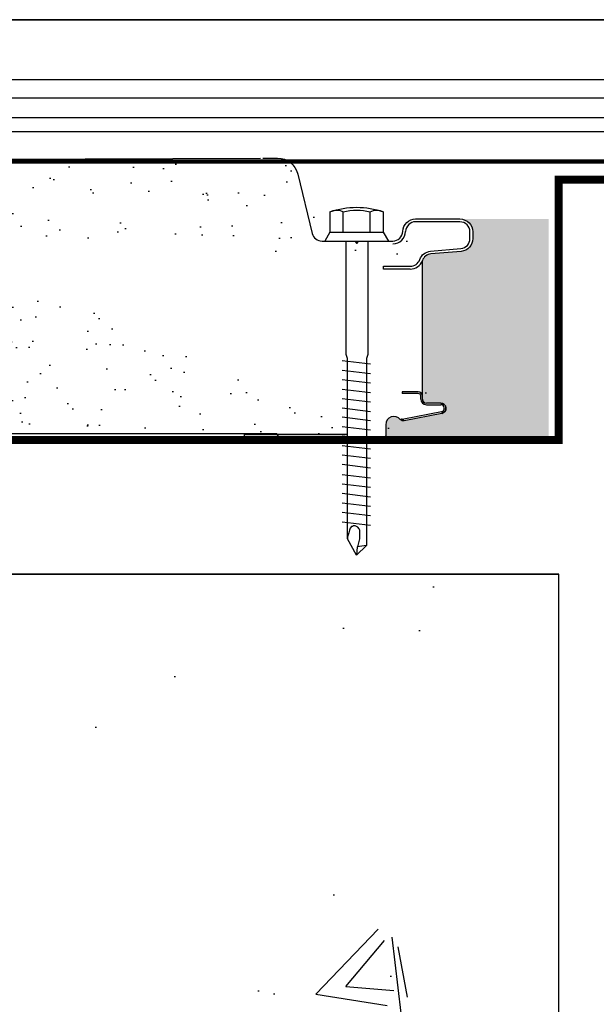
# Model space of a CAD drawing. Header units: millimetres. Extents: x -312551 to 250764, y -35891 to 59426.
# Tile 61 of 256: x -235385 to -235241, y 6102 to 6348. Entities that reach past the tile are written whole.
import ezdxf

# ---------------------------------------------------------------- set-up
doc = ezdxf.new("R2010")
doc.units = ezdxf.units.MM
doc.header["$LTSCALE"] = 2.5
doc.linetypes.add('HIDDEN', pattern=[0.375, 0.25, -0.125])

# ---------------------------------------------------------------- blocks, each defined once
blk = doc.blocks.new('Cladding STD fixing')
at = {"color": 1}
for p, q in [((-2.2352941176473, 6.705882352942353), (0, 8.00000000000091)), ((0, 8.00000000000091), (0, 6.147058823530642)), ((0, 8.00000000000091), (0, -8.00000000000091)), ((-7.297883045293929, 6.705882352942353), (-2.2352941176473, 6.705882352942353)), ((-2.2352941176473, 6.705882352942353), (-2.2352941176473, -6.705882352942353)), ((0, 6.147058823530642), (0, 2.621104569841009)), ((-2.2352941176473, 3.352941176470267), (-7.297883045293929, 3.352941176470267)), ((-2.2352941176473, -3.352941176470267), (-7.297883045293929, -3.352941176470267)), ((0, -2.790208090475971), (0, -6.147058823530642)), ((-2.2352941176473, -6.705882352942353), (-7.297883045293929, -6.705882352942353)), ((0, -8.00000000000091), (-2.2352941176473, -6.705882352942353))]:
    blk.add_line(p, q, dxfattribs=at)
for points in [[(0, -2.790208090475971), (28.32238264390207, -2.790208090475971), (29.33700376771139, -2.452001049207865), (76.10017541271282, -2.452001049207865), (78.46762470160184, 0.08455176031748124), (74.40914020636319, 2.282897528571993), (29.33700376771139, 2.282897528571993), (28.32238264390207, 2.621104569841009), (0, 2.621104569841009)], [(29.87558003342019, 3.635725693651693), (30.721097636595, -3.466622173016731)], [(32.24302932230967, 3.635725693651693), (33.08854692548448, -3.466622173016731)], [(34.61047861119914, 3.635725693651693), (35.45599621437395, -3.466622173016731)], [(36.97792790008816, 3.635725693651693), (37.82344550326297, -3.466622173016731)], [(39.34537718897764, 3.635725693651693), (40.19089479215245, -3.466622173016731)], [(41.71282647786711, 3.635725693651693), (42.55834408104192, -3.466622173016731)], [(43.95834657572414, 3.635725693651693), (44.80386417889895, -3.466622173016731)], [(46.32579586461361, 3.635725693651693), (47.17131346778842, -3.466622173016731)], [(48.69324515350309, 3.635725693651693), (49.5387627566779, -3.466622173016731)], [(51.0606944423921, 3.635725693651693), (51.90621204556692, -3.466622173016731)], [(53.42814373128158, 3.635725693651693), (54.27366133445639, -3.466622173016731)], [(55.79559302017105, 3.635725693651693), (56.64111062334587, -3.466622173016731)], [(58.30021914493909, 3.635725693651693), (59.1457367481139, -3.466622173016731)], [(60.66766843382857, 3.635725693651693), (61.51318603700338, -3.466622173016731)], [(63.03511772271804, 3.635725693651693), (63.88063532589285, -3.466622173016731)], [(65.40256701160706, 3.635725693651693), (66.24808461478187, -3.466622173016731)], [(67.77001630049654, 3.635725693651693), (68.61553390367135, -3.466622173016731)], [(70.13746558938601, 3.635725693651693), (70.98298319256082, -3.466622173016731)], [(76.43838245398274, -0.2536552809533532), (74.40914020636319, -0.7609658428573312), (73.56362260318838, -0.7609658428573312), (72.88720852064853, -0.7609658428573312), (72.21079443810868, -0.7609658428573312), (71.87258739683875, -0.5918623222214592), (71.53438035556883, -0.2536552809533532), (71.36527683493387, 0.08455176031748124), (71.1961733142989, 0.4227588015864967), (71.1961733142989, 0.9300693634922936), (71.36527683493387, 1.099172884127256), (71.36527683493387, 1.268276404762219), (71.70348387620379, 1.606483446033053), (72.21079443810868, 1.775586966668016), (72.88720852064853, 1.944690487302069), (73.9018296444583, 2.282897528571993), (74.40914020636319, 2.282897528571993)], [(76.10017541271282, -2.452001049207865), (76.43838245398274, -0.08455176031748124), (78.46762470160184, 0.08455176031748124)]]:
    blk.add_lwpolyline(points, dxfattribs=at)
for centre, radius, start, end in [((12.26094048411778, 0), 20.6764705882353, 161.0753555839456, 198.9246444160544), ((-4.292790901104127, 5.02941176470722), 3.441094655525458, 150.8438746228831, 209.1561253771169), ((5.725058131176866, 0), 13.4476470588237, 165.5619583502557, 194.4380416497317), ((-4.292790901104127, -5.02941176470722), 3.441094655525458, 150.8438746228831, 209.1561253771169)]:
    blk.add_arc(centre, radius, start, end, dxfattribs=at)

msp = doc.modelspace()

# ---------------------------------------------------------------- hatches: boundary and pattern name
at = {"linetype": 'Continuous'}
h = msp.add_hatch(dxfattribs=at)
h.set_pattern_fill('AR-SAND', color=8, scale=7.5, angle=90, style=0)
h.set_pattern_definition([(232.5, (-255520.4337884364, 2127.212887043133), (-14.45117826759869, 0.4724501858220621), [0, -11.4, 0, -12.75, 0, -12.1875]), (262.5000000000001, (-255520.4337884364, 2127.212887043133), (-21.16609548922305, -13.27332528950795), [0, -6.149999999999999, 0, -10.275, 0, -3.9375]), (302.5, (-255520.4337884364, 2136.437887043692), (-0.04244290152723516, -23.35606396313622), [0, -3.749999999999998, 0, -13.49999999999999, 0, -17.62499999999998]), (312.5, (-255520.4337884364, 2136.437887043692), (-6.582566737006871, -22.5459495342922), [0, -1.875, 0, -8.85, 0, -10.125])])
edge = h.paths.add_edge_path()
edge.add_arc((-235279.9815771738, 6250.88898386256), 1.293277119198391, 281.3099324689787, 449.9999999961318)
edge.add_arc((-235279.9815771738, 6250.88898386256), 1.293277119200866, -78.69006753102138, 89.99999999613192, ccw=False)
edge.add_line((-235279.7279446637, 6249.620821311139), (-235289.1135709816, 6247.743696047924))
edge.add_arc((-235289.3096871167, 6248.724276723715), 1.000000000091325, 218.2899215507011, 281.3099324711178, ccw=False)
edge.add_arc((-235291.6643432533, 6246.865353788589), 1.999999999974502, 38.2899215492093, 182.6445188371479)
edge.add_line((-235293.6622132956, 6246.773075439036), (-235293.6662855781, 6246.772260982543))
edge.add_line((-235293.6662855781, 6246.772260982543), (-235293.6662855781, 6244.363850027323))
edge.add_arc((-235295.0662855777, 6244.363850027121), 1.399999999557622, -90.00122378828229, 8.26321411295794e-09, ccw=False)
edge = h.paths.add_edge_path(flags=17)
edge.add_arc((-235279.9815771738, 6250.88898386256), 1.293277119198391, 281.3099324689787, 449.9999999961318)
edge.add_arc((-235279.9815771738, 6250.88898386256), 1.293277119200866, -78.69006753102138, 89.99999999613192, ccw=False)
edge = h.paths.add_edge_path()
edge.add_line((-235295.0662855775, 6242.963850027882), (-235319.9619783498, 6242.963850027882))
edge.add_line((-235319.9619783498, 6242.963850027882), (-235320.9689178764, 6244.474259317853))
edge.add_line((-235320.9689178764, 6244.474259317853), (-235455.2918946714, 6244.474259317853))
edge.add_line((-235455.2918946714, 6244.474259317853), (-235456.2918946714, 6242.974259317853))
edge.add_line((-235456.2918946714, 6242.974259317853), (-235488.6251646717, 6242.974259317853))
edge.add_line((-235488.6251646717, 6242.974259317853), (-235489.6251646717, 6244.474259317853))
edge.add_line((-235489.6251646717, 6244.474259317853), (-235521.9584946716, 6244.474259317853))
edge.add_line((-235521.9584946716, 6244.474259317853), (-235522.9584946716, 6242.974259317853))
edge.add_line((-235522.9584946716, 6242.974259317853), (-235555.2917646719, 6242.974259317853))
edge.add_line((-235555.2917646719, 6242.974259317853), (-235556.2917646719, 6244.474259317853))
edge.add_line((-235556.2917646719, 6244.474259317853), (-235588.6250946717, 6244.474259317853))
edge.add_line((-235588.6250946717, 6244.474259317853), (-235589.6250946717, 6242.974259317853))
edge.add_line((-235589.6250946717, 6242.974259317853), (-235621.958364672, 6242.974259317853))
edge.add_line((-235621.958364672, 6242.974259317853), (-235622.958364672, 6244.474259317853))
edge.add_line((-235622.958364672, 6244.474259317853), (-235655.2916946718, 6244.474259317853))
edge.add_line((-235655.2916946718, 6244.474259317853), (-235656.2916946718, 6242.974259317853))
edge.add_line((-235656.2916946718, 6242.974259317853), (-235688.6249646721, 6242.974259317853))
edge.add_line((-235688.6249646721, 6242.974259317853), (-235689.6249646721, 6244.474259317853))
edge.add_line((-235689.6249646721, 6244.474259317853), (-235721.9582946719, 6244.474259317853))
edge.add_line((-235721.9582946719, 6244.474259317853), (-235722.9582946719, 6242.974259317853))
edge.add_line((-235722.9582946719, 6242.974259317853), (-235747.8251178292, 6242.974259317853))
edge.add_line((-235747.8251178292, 6242.974259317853), (-235747.8251178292, 6312.391597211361))
edge.add_arc((-235286.2595963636, 6294.979372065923), 3.199999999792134, 89.99999999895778, 177.9892090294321, ccw=False)
edge.add_line((-235286.2595963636, 6298.179372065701), (-235275.1817524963, 6298.179372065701))
edge.add_arc((-235275.1817524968, 6294.97937206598), 3.199999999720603, -8.337622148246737e-09, 89.99999999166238, ccw=False)
edge.add_line((-235271.9817524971, 6294.979372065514), (-235271.9817524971, 6293.286691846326))
edge.add_arc((-235275.1817524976, 6293.286691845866), 3.200000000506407, -84.99999999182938, 8.239908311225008e-09, ccw=False)
edge.add_line((-235274.9028541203, 6290.098868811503), (-235282.4488837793, 6289.438676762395))
edge.add_arc((-235282.2309944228, 6286.948190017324), 2.499999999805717, 94.99999999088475, 160.1928637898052)
edge.add_arc((-235282.2309944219, 6286.948190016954), 3.200000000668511, 95.00000000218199, 160.1928638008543, ccw=False)
edge.add_line((-235282.5098927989, 6290.136013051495), (-235274.9638631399, 6290.796205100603))
edge.add_arc((-235275.1817524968, 6293.286691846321), 2.500000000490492, 275.0000000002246, 360.0000000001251)
edge.add_line((-235272.6817524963, 6293.286691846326), (-235272.6817524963, 6294.979372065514))
edge.add_arc((-235275.1817524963, 6294.979372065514), 2.5, 0, 90)
edge.add_line((-235275.1817524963, 6297.479372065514), (-235286.2595963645, 6297.479372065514))
edge.add_arc((-235286.2595963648, 6294.97937206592), 2.499999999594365, 89.99999999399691, 177.9892090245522)
edge.add_line((-235451.7095318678, 6312.974259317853), (-235325.0425005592, 6313.376480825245))
edge.add_line((-235324.449084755, 6313.37856268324), (-235320.7677738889, 6313.37856268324))
edge.add_arc((-235320.7677738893, 6308.17856268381), 5.199999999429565, 13.802469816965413, 89.99999999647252, ccw=False)
edge.add_line((-235315.7179291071, 6309.419154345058), (-235312.0731256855, 6294.582933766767))
edge.add_arc((-235309.6453156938, 6295.179372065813), 2.50000000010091, 193.8024698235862, 270.0000000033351)
edge.add_line((-235309.6453156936, 6292.679372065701), (-235301.4995326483, 6292.679372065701))
edge.add_arc((-235301.4995326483, 6292.579372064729), 0.1000000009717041, 35.423395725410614, 90.0000000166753, ccw=False)
edge.add_line((-235301.4180435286, 6292.637333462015), (-235301.061085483, 6292.135478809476))
edge.add_arc((-235300.9795963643, 6292.193440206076), 0.09999999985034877, 215.4233957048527, 324.5766042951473)
edge.add_line((-235300.8981072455, 6292.135478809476), (-235300.5411491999, 6292.637333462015))
edge.add_arc((-235300.4596600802, 6292.579372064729), 0.1000000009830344, 89.99999998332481, 144.5766042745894, ccw=False)
edge.add_line((-235300.4596600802, 6292.679372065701), (-235291.9560865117, 6292.679372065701))
edge.add_arc((-235291.9560865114, 6295.179372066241), 2.50000000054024, 269.9999999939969, 357.9892090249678)
edge.add_arc((-235291.9560865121, 6295.17937206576), 3.200000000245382, 270.0000000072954, 357.9892090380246)
edge.add_line((-235279.806391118, 6250.013053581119), (-235289.1839503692, 6248.13754173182))
edge.add_arc((-235279.9815771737, 6250.888983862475), 0.8932771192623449, 281.3099324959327, 450)
edge.add_line((-235279.1164996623, 6250.778097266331), (-235279.1164996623, 6250.642852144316))
edge.add_line((-235284.9830908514, 6253.182260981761), (-235284.9830908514, 6253.972990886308))
edge.add_line((-235283.583090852, 6251.78226098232), (-235279.9815771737, 6251.78226098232))
edge.add_arc((-235283.583090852, 6253.182260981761), 1.399999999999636, 180, 270)
edge.add_line((-235285.583090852, 6254.572990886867), (-235289.583090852, 6254.572990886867))
edge.add_line((-235285.583090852, 6254.972990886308), (-235289.583090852, 6254.972990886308))
edge.add_line((-235289.583090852, 6254.972990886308), (-235289.583090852, 6254.572990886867))
edge.add_arc((-235285.583090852, 6253.972990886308), 0.6, 0, 90)
edge.add_arc((-235285.583090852, 6253.972990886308), 1, 0, 90)
edge.add_arc((-235289.3016200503, 6248.725890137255), 0.6, 217.9009569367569, 281.3099324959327)
edge.add_line((-235279.9815771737, 6252.182260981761), (-235283.583090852, 6252.182260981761))
edge.add_arc((-235283.583090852, 6253.182260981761), 0.9999999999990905, 180, 270)
edge.add_line((-235284.583090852, 6253.182260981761), (-235284.583090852, 6253.972990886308))
edge.add_line((-235284.583090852, 6253.972990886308), (-235284.583090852, 6287.795327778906))
edge.add_arc((-235287.5937742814, 6288.879664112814), 3.200000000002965, 270, 340.1928638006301)
edge.add_line((-235287.5937742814, 6285.679664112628), (-235289.2817524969, 6285.679664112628))
edge.add_line((-235289.2817524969, 6285.679664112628), (-235294.2817524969, 6285.679664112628))
edge.add_line((-235294.2817524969, 6286.379664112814), (-235289.2817524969, 6286.379664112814))
edge.add_line((-235289.2817524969, 6286.379664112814), (-235287.5937742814, 6286.379664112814))
edge.add_arc((-235287.5937742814, 6288.879664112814), 2.500000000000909, 270, 340.1928638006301)
edge.add_line((-235747.8251178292, 6312.391597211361), (-235741.7095318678, 6311.474259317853))
edge.add_line((-235741.7095318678, 6311.474259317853), (-235731.7095318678, 6312.974259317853))
edge.add_line((-235731.7095318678, 6312.974259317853), (-235721.7095318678, 6311.474259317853))
edge.add_line((-235721.7095318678, 6311.474259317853), (-235711.7095318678, 6312.974259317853))
edge.add_line((-235711.7095318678, 6312.974259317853), (-235701.7095318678, 6311.474259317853))
edge.add_line((-235701.7095318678, 6311.474259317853), (-235691.7095318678, 6312.974259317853))
edge.add_line((-235691.7095318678, 6312.974259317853), (-235681.7095318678, 6311.474259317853))
edge.add_line((-235681.7095318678, 6311.474259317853), (-235671.7095318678, 6312.974259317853))
edge.add_line((-235671.7095318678, 6312.974259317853), (-235661.7095318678, 6311.474259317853))
edge.add_line((-235661.7095318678, 6311.474259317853), (-235651.7095318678, 6312.974259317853))
edge.add_line((-235651.7095318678, 6312.974259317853), (-235641.7095318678, 6311.474259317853))
edge.add_line((-235641.7095318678, 6311.474259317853), (-235631.7095318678, 6312.974259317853))
edge.add_line((-235631.7095318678, 6312.974259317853), (-235621.7095318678, 6311.474259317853))
edge.add_line((-235621.7095318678, 6311.474259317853), (-235611.7095318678, 6312.974259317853))
edge.add_line((-235611.7095318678, 6312.974259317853), (-235601.7095318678, 6311.474259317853))
edge.add_line((-235601.7095318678, 6311.474259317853), (-235591.7095318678, 6312.974259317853))
edge.add_line((-235591.7095318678, 6312.974259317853), (-235581.7095318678, 6311.474259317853))
edge.add_line((-235581.7095318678, 6311.474259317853), (-235571.7095318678, 6312.974259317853))
edge.add_line((-235571.7095318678, 6312.974259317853), (-235561.7095318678, 6311.474259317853))
edge.add_line((-235561.7095318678, 6311.474259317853), (-235551.7095318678, 6312.974259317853))
edge.add_line((-235551.7095318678, 6312.974259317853), (-235541.7095318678, 6311.474259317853))
edge.add_line((-235541.7095318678, 6311.474259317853), (-235531.7095318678, 6312.974259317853))
edge.add_line((-235531.7095318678, 6312.974259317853), (-235521.7095318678, 6311.474259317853))
edge.add_line((-235521.7095318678, 6311.474259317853), (-235511.7095318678, 6312.974259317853))
edge.add_line((-235511.7095318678, 6312.974259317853), (-235501.7095318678, 6311.474259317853))
edge.add_line((-235501.7095318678, 6311.474259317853), (-235491.7095318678, 6312.974259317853))
edge.add_line((-235491.7095318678, 6312.974259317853), (-235481.7095318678, 6311.474259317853))
edge.add_line((-235481.7095318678, 6311.474259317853), (-235471.7095318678, 6312.974259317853))
edge.add_line((-235471.7095318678, 6312.974259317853), (-235461.7095318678, 6311.474259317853))
edge.add_line((-235461.7095318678, 6311.474259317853), (-235451.7095318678, 6312.974259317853))
h = msp.add_hatch(color=8, dxfattribs=at)
edge = h.paths.add_edge_path()
edge.add_line((-235279.9815771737, 6252.182260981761), (-235283.583090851, 6252.182260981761))
edge.add_arc((-235283.583090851, 6253.182260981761), 1, 540, 630, ccw=False)
edge.add_line((-235284.583090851, 6253.182260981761), (-235284.583090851, 6287.795327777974))
edge.add_arc((-235282.2309944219, 6286.948190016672), 2.500000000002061, 454.99999999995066, 520.1928637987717, ccw=False)
edge.add_line((-235282.4488837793, 6289.438676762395), (-235274.9028541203, 6290.098868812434))
edge.add_arc((-235275.1817524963, 6293.286691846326), 3.200000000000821, 275.0000000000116, 359.9999999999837)
edge.add_line((-235271.9817524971, 6293.286691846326), (-235271.9817524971, 6294.979372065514))
edge.add_arc((-235275.1817524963, 6294.979372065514), 3.200000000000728, 360, 450)
edge.add_line((-235275.1817524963, 6298.179372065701), (-235253.0454186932, 6298.179372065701))
edge.add_line((-235253.0454186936, 6298.179372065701), (-235253.0454186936, 6242.963850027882))
edge.add_line((-235253.0454186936, 6242.963850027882), (-235295.0663154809, 6242.963850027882))
edge.add_arc((-235295.0662855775, 6244.363850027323), 1.399999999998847, 629.9987762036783, 720.0000000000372)
edge.add_line((-235293.6662855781, 6244.363850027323), (-235293.6662855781, 6246.772260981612))
edge.add_line((-235293.6662855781, 6246.772260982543), (-235293.6622132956, 6246.773075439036))
edge.add_arc((-235291.6643432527, 6246.865353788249), 1.999999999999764, 398.28992155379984, 542.644518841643, ccw=False)
edge.add_arc((-235289.3096871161, 6248.72427672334), 0.9999999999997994, 578.2899215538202, 641.3099324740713)
edge.add_line((-235289.1135709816, 6247.743696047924), (-235279.7279446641, 6249.620821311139))
edge.add_arc((-235279.9815771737, 6250.888983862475), 1.293277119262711, 281.3099324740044, 450)
msp.add_hatch(color=8, dxfattribs=at).paths.add_polyline_path([(-235329.1256832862, 6244.303132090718), (-235329.1256832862, 6242.977218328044), (-235303.2808989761, 6242.977218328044), (-235303.2808989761, 6244.303132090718)])
h = msp.add_hatch()
h.set_pattern_fill('AR-CONC', color=8, scale=20, style=0)
h.set_pattern_definition([(49.99999999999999, (-2317854.861122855, -4418967.777975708), (143.4520365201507, -12.55042699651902), [15, -165]), (355, (-2317854.861122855, -4418967.777975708), (-27.7502667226, 150.4384267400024), [12, -132]), (100.4514, (-2317842.906786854, -4418968.823843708), (115.7018763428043, 137.8879084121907), [12.74803799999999, -140.2284223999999]), (46.18420000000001, (-2317854.861122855, -4418927.777975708), (213.4482097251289, -33.10380286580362), [22.5, -247.5]), (96.6356, (-2317837.073773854, -4418930.536637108), (186.9325411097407, 194.8235741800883), [19.12205759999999, -210.3425999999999]), (351.1842, (-2317854.861122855, -4418927.777975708), (186.9323890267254, 194.8237201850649), [18, -198]), (21, (-2317834.861122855, -4418937.777975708), (119.3814104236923, -80.52377813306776), [15, -165]), (326.0000000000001, (-2317834.861122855, -4418937.777975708), (48.66306638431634, 145.0300090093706), [12, -132]), (71.4514, (-2317824.912676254, -4418944.488296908), (168.044525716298, 64.50609934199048), [12.748038, -140.2284224]), (37.50000000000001, (-2317854.861122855, -4418967.777975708), (2.431971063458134, 66.5787707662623), [0, -130.4, 0, -134, 0, -132.5]), (7.499999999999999, (-2317854.861122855, -4418967.777975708), (52.61390748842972, 78.88234237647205), [0, -76.39999999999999, 0, -127.4, 0, -50.5]), (327.5, (-2317899.461122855, -4418967.777975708), (106.7644872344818, -4.51097434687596), [0, -50, 0, -156, 0, -207]), (317.5, (-2317919.461122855, -4418967.777975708), (116.6372338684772, 20.02099646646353), [0, -65, 0, -103.6, 0, -147])])
edge = h.paths.add_edge_path()
edge.add_line((-235250.5114093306, 6209.474258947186), (-235710.2709499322, 6209.474258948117))
edge.add_spline(control_points=[(-235710.2708740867, 6209.474259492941), (-235715.0155240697, 6209.428705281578), (-235719.7601740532, 6209.383151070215), (-235724.5246541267, 6209.474258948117)], knot_values=[0, 0, 0, 0, 14.45941839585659, 14.45941839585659, 14.45941839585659, 14.45941839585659], degree=3, periodic=0)
edge.add_line((-235724.524654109, 6209.474258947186), (-236150.5114093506, 6209.474258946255))
edge.add_line((-236150.5114093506, 6209.474258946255), (-236150.5114093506, 5994.474258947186))
edge.add_line((-236150.5114093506, 5994.474258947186), (-235250.5114093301, 5994.474258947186))
edge.add_line((-235250.5114093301, 5994.474258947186), (-235250.5114093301, 6027.074346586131))
edge.add_line((-235250.5114093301, 6027.074346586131), (-235271.0948261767, 6027.074346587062))
edge.add_line((-235271.0948261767, 6027.074346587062), (-235271.146858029, 6027.438569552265))
edge.add_line((-235271.146858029, 6027.438569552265), (-235273.4755384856, 6029.612004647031))
edge.add_line((-235273.4755384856, 6029.612004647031), (-235273.1407015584, 6029.584101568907))
edge.add_line((-235273.1407015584, 6029.584101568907), (-235270.7566191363, 6031.809245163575))
edge.add_line((-235270.7566191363, 6031.809245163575), (-235250.5114093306, 6031.809245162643))
edge.add_line((-235250.5114093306, 6031.809245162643), (-235250.5114093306, 6209.474258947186))

# ---------------------------------------------------------------- linework, layer by layer
at = {"color": 8}
for p, q in [((-235155.8183039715, 6347.974259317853), (-235747.8183039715, 6347.974259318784)), ((-235170.8183039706, 6332.974259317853), (-235747.8183039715, 6332.974259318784)), ((-235451.7095318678, 6312.974259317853), (-235325.0425005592, 6313.376480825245)), ((-235284.583090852, 6253.972990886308), (-235284.583090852, 6287.795327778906)), ((-235294.2817524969, 6286.379664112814), (-235289.2817524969, 6286.379664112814)), ((-235294.2817524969, 6285.679664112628), (-235294.2817524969, 6286.379664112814)), ((-235289.2817524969, 6285.679664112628), (-235294.2817524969, 6285.679664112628)), ((-235289.2817524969, 6286.379664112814), (-235287.5937742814, 6286.379664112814)), ((-235287.5937742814, 6285.679664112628), (-235289.2817524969, 6285.679664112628)), ((-235289.583090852, 6254.972990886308), (-235289.583090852, 6254.572990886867)), ((-235285.583090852, 6254.972990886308), (-235289.583090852, 6254.972990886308)), ((-235285.583090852, 6254.572990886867), (-235289.583090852, 6254.572990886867)), ((-235284.9830908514, 6253.182260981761), (-235284.9830908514, 6253.972990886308)), ((-235284.583090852, 6253.182260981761), (-235284.583090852, 6253.972990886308)), ((-235279.9815771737, 6252.182260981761), (-235283.583090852, 6252.182260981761)), ((-235283.583090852, 6251.78226098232), (-235279.9815771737, 6251.78226098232)), ((-235279.806391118, 6250.013053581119), (-235289.1839503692, 6248.13754173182)), ((-235279.1164996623, 6250.778097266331), (-235279.1164996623, 6250.642852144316)), ((-242645.5114055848, 6209.474258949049), (-235250.511405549, 6209.474258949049)), ((-242645.5114055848, 6209.474258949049), (-235250.511405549, 6209.474258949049)), ((-235250.5114055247, 6209.47425894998), (-241860.5114093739, 6209.474258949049)), ((-235250.5114093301, 5994.474258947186), (-235250.5114093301, 6209.474258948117))]:
    msp.add_line(p, q, dxfattribs=at)
at = {"color": 8, "linetype": 'Continuous'}
for p, q in [((-235747.8251178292, 6328.4577813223), (-235185.1682635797, 6328.4577813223)), ((-235747.8251178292, 6323.544811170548), (-235185.1682635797, 6323.544811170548)), ((-235747.8251178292, 6320.05428233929), (-235185.1682635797, 6320.05428233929)), ((-235747.8251178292, 6312.974259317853), (-235185.1682635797, 6312.974259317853))]:
    msp.add_line(p, q, dxfattribs=at)
at = {"color": 8}
for points in [[(-235747.8183039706, 6347.974259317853), (-235155.8183039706, 6347.974259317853), (-235170.8183039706, 6332.974259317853), (-235747.8251178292, 6332.974259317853), (-235747.8183039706, 6347.974259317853)], [(-235295.0662855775, 6242.963850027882), (-235319.9619783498, 6242.963850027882), (-235320.9689178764, 6244.474259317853), (-235455.2918946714, 6244.474259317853), (-235456.2918946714, 6242.974259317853), (-235488.6251646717, 6242.974259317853), (-235489.6251646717, 6244.474259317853), (-235521.9584946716, 6244.474259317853), (-235522.9584946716, 6242.974259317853), (-235555.2917646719, 6242.974259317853), (-235556.2917646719, 6244.474259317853), (-235588.6250946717, 6244.474259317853), (-235589.6250946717, 6242.974259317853), (-235621.958364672, 6242.974259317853), (-235622.958364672, 6244.474259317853), (-235655.2916946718, 6244.474259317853), (-235656.2916946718, 6242.974259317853), (-235688.6249646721, 6242.974259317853), (-235689.6249646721, 6244.474259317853), (-235721.9582946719, 6244.474259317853), (-235722.9582946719, 6242.974259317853), (-235747.8251178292, 6242.974259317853), (-235747.8251178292, 6312.391597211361)], [(-235250.5114055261, 5994.474258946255), (-235250.5114055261, 6209.474258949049)]]:
    msp.add_lwpolyline(points, dxfattribs=at)
at = {"color": 8, "linetype": 'HIDDEN', "ltscale": 35, "const_width": 1}
msp.add_lwpolyline([(-235747.8251178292, 6312.474259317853), (-235180.0114093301, 6312.474259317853), (-235180.0114093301, 5891.474259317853), (-239365.8356454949, 5891.47426014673)], dxfattribs=at)
at = {"color": 8}
for points in [[(-235324.449084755, 6313.37856268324), (-235320.7677738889, 6313.37856268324, -0.3452919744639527), (-235315.7179291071, 6309.419154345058), (-235312.0731256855, 6294.582933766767, 0.3452919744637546), (-235309.6453156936, 6292.679372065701), (-235301.4995326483, 6292.679372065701, -0.2427412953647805), (-235301.4180435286, 6292.637333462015), (-235301.061085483, 6292.135478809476, 0.5158799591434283), (-235300.8981072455, 6292.135478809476), (-235300.5411491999, 6292.637333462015, -0.2427412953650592), (-235300.4596600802, 6292.679372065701), (-235291.9560865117, 6292.679372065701, 0.4039714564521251), (-235289.4576259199, 6295.091652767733)], [(-235289.4576259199, 6295.091652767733, -0.4039714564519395), (-235286.2595963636, 6298.179372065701), (-235275.1817524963, 6298.179372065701, -0.414213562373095), (-235271.9817524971, 6294.979372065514), (-235271.9817524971, 6293.286691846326, -0.3888787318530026), (-235274.9028541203, 6290.098868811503), (-235282.4488837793, 6289.438676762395, 0.2923866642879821), (-235284.583090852, 6287.795327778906, 0.2923866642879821)], [(-235285.2416778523, 6288.032526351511, -0.2923866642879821), (-235282.5098927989, 6290.136013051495), (-235274.9638631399, 6290.796205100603, 0.3888787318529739), (-235272.6817524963, 6293.286691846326), (-235272.6817524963, 6294.979372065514, 0.4142135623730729), (-235275.1817524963, 6297.479372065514), (-235286.2595963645, 6297.479372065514, 0.403971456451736), (-235288.7580569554, 6295.067091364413, 0.403971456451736)], [(-235291.9560865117, 6291.979372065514, 0.4039714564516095), (-235288.7580569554, 6295.067091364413, 0.4039714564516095)], [(-235279.7279446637, 6249.620821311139, 0.9058709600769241), (-235279.9815771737, 6252.182260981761, -0.9058709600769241), (-235279.7279446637, 6249.620821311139), (-235289.1135709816, 6247.743696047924, -0.282123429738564), (-235290.0945724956, 6248.104635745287, 0.7289091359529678), (-235293.6622132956, 6246.773075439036), (-235293.6662855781, 6246.772260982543), (-235293.6662855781, 6244.363850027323, -0.4142198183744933), (-235295.0663154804, 6242.963850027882)]]:
    msp.add_lwpolyline(points, format="xyb", dxfattribs=at)
at = {"color": 8, "linetype": 'Continuous', "const_width": 2}
msp.add_lwpolyline([(-235325.8219783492, 5960.984668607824), (-235250.5114093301, 5960.974259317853), (-235250.5114093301, 5895.974259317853), (-235180.5114093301, 5895.974259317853), (-235180.5114093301, 6307.974259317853), (-235250.5114093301, 6307.974259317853), (-235250.5114093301, 6242.974259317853), (-235428.8214093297, 6242.974259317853)], dxfattribs=at)
at = {"color": 8, "linetype": 'Continuous'}
msp.add_lwpolyline([(-235329.1256832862, 6244.303132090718), (-235329.1256832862, 6242.977218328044), (-235303.2808989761, 6242.977218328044), (-235303.2808989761, 6244.303132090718)], close=True, dxfattribs=at)
at = {"color": 8}
for centre, radius, start, end in [((-235287.5937742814, 6288.879664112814), 2.500000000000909, 270, 340.1928638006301), ((-235287.5937742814, 6288.879664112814), 3.200000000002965, 270, 340.1928638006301), ((-235285.583090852, 6253.972990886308), 1, 0, 90), ((-235285.583090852, 6253.972990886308), 0.6, 0, 90), ((-235283.583090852, 6253.182260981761), 1.399999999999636, 180, 270), ((-235283.583090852, 6253.182260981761), 0.9999999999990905, 180, 270), ((-235279.9815771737, 6250.888983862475), 0.8932771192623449, 281.3099324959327, 90), ((-235289.3016200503, 6248.725890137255), 0.6, 217.9009569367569, 281.3099324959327)]:
    msp.add_arc(centre, radius, start, end, dxfattribs=at)

# ---------------------------------------------------------------- block references
at = {"color": 8, "linetype": 'Continuous', "xscale": -1, "rotation": 90}
msp.add_blockref('Cladding STD fixing', (-235300.9722532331, 6292.679372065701), dxfattribs=at)

doc.saveas('drawing.dxf')
